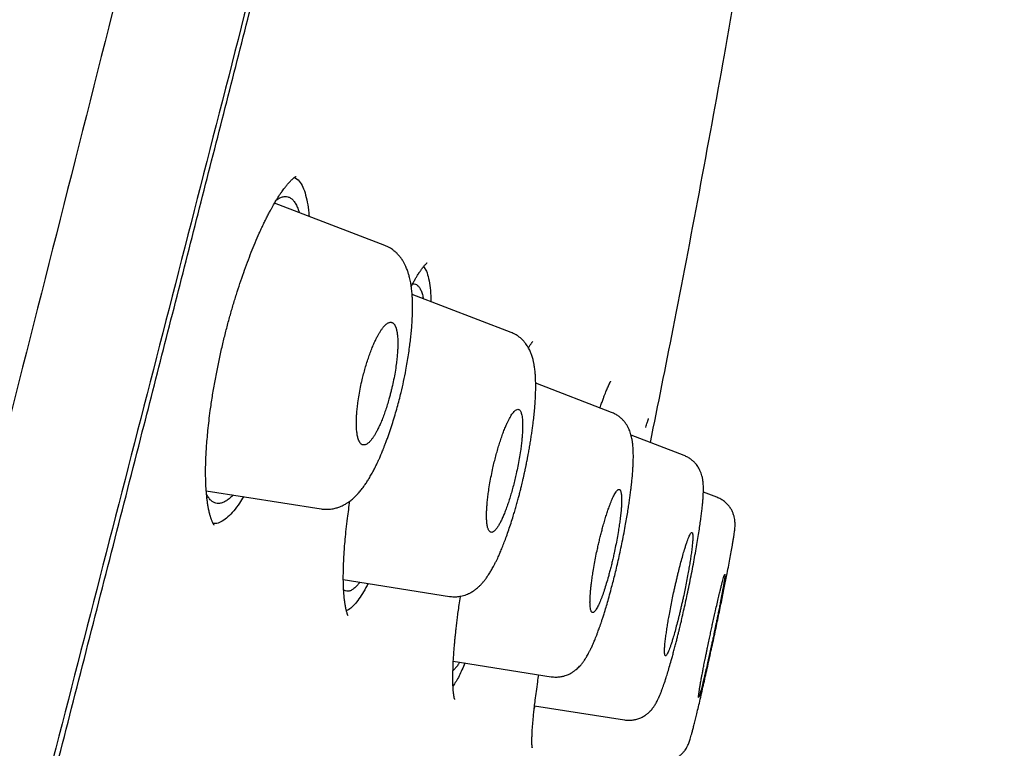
# Model space of a CAD drawing. Header units: millimetres. Extents: x 8 to 601, y 12 to 948.
# Tile 121 of 125: x 564 to 578, y 890 to 901. Entities that reach past the tile are written whole.
import ezdxf

# ---------------------------------------------------------------- set-up
doc = ezdxf.new("R2010")
doc.units = ezdxf.units.MM

msp = doc.modelspace()

# ---------------------------------------------------------------- linework, layer by layer
at = {"color": 7, "linetype": 'Continuous', "lineweight": 30}
for p, q in [((567.755, 898.365), (567.809, 898.33)), ((569.047, 897.392), (567.469, 897.998)), ((569.603, 897.09), (569.644, 897.024)), ((570.857, 896.148), (569.439, 896.692)), ((572.296, 895.003), (571.209, 895.421)), ((573.333, 894.387), (572.574, 894.678)), ((566.491, 893.884), (568.136, 893.623)), ((573.804, 893.791), (573.61, 893.865)), ((573.804, 893.789), (573.804, 893.789)), ((568.454, 892.613), (569.975, 892.372)), ((570.029, 891.445), (571.431, 891.223)), ((571.188, 890.764), (571.203, 890.806)), ((571.193, 890.808), (572.48, 890.604))]:
    msp.add_line(p, q, dxfattribs=at)
for points, knots in [([(576.558, 944.873), (576.557, 944.871), (576.555, 944.866), (576.514, 944.737), (576.421, 944.416), (576.265, 943.848), (576.04, 943.02), (575.742, 941.939), (575.368, 940.568), (574.954, 939.048), (574.52, 937.445), (574.09, 935.848), (573.594, 933.992), (573.029, 931.848), (572.405, 929.432), (571.697, 926.668), (570.916, 923.592), (570.07, 920.247), (569.218, 916.863), (568.362, 913.465), (567.224, 908.942), (565.796, 903.286), (564.081, 896.508), (562.364, 889.759), (560.649, 883.029), (558.957, 876.449), (557.294, 869.996), (555.661, 863.671), (554.253, 858.212), (553.07, 853.627), (552.113, 849.914), (551.161, 846.213), (550.547, 843.812), (550.238, 842.606)], [0, 0, 0, 0, 0.030103, 0.061034, 0.092169, 0.123408, 0.154679, 0.185994, 0.217454, 0.249146, 0.270467, 0.291993, 0.313775, 0.335842, 0.357876, 0.379687, 0.405541, 0.431087, 0.456364, 0.481427, 0.506312, 0.555772, 0.604988, 0.653966, 0.702725, 0.751547, 0.797345, 0.843352, 0.889543, 0.91688, 0.944369, 0.972053, 1, 1, 1, 1]), ([(577.918, 942.947), (577.918, 942.944), (577.916, 942.937), (577.878, 942.806), (577.789, 942.482), (577.649, 941.953), (577.467, 941.263), (577.255, 940.467), (576.997, 939.499), (576.691, 938.343), (576.347, 937.048), (575.969, 935.625), (575.565, 934.094), (575.142, 932.484), (574.713, 930.838), (574.296, 929.211), (573.851, 927.464), (573.331, 925.42), (572.735, 923.069), (572.063, 920.417), (571.376, 917.709), (570.68, 914.965), (569.976, 912.198), (569.034, 908.493), (567.844, 903.84), (566.41, 898.244), (564.969, 892.647), (563.524, 887.054), (562.077, 881.465), (560.7, 876.175), (559.397, 871.179), (558.17, 866.482), (556.943, 861.789), (555.871, 857.69), (554.955, 854.186), (554.193, 851.272), (553.438, 848.382), (552.692, 845.519), (552.211, 843.659), (551.97, 842.728)], [0, 0, 0, 0, 0.027799, 0.0591, 0.09044, 0.121799, 0.146899, 0.172002, 0.19711, 0.222236, 0.247389, 0.268373, 0.289382, 0.310418, 0.326212, 0.342012, 0.357806, 0.373589, 0.394606, 0.415598, 0.436563, 0.457506, 0.478424, 0.499321, 0.541076, 0.582792, 0.62447, 0.6661, 0.707701, 0.749321, 0.784322, 0.81935, 0.854402, 0.889475, 0.911534, 0.933614, 0.955715, 0.977839, 1, 1, 1, 1]), ([(553.549, 848.326), (553.591, 848.49), (553.686, 848.858), (553.856, 849.52), (554.061, 850.313), (554.289, 851.197), (554.518, 852.083), (554.748, 852.971), (554.988, 853.897), (555.238, 854.859), (555.497, 855.857), (555.757, 856.858), (556.018, 857.86), (556.28, 858.863), (556.541, 859.868), (556.803, 860.874), (557.095, 861.992), (557.416, 863.224), (557.767, 864.569), (558.118, 865.915), (558.47, 867.261), (558.821, 868.609), (559.194, 870.037), (559.587, 871.546), (560.002, 873.136), (560.416, 874.726), (560.87, 876.474), (561.365, 878.378), (561.9, 880.438), (562.434, 882.499), (562.966, 884.561), (563.459, 886.475), (563.914, 888.243), (564.33, 889.863), (564.746, 891.484), (565.161, 893.104), (565.553, 894.634), (565.922, 896.074), (566.267, 897.424), (566.612, 898.774), (566.957, 900.123), (567.301, 901.471), (567.581, 902.568), (567.776, 903.336), (567.858, 903.655), (567.889, 903.776)], [0, 0, 0, 0, 0.009162, 0.020559, 0.036841, 0.053123, 0.069406, 0.085688, 0.101971, 0.120145, 0.138319, 0.156494, 0.174668, 0.192842, 0.211015, 0.229189, 0.247364, 0.271597, 0.29583, 0.320064, 0.344298, 0.368531, 0.392765, 0.421326, 0.449888, 0.478453, 0.507018, 0.544022, 0.581023, 0.618024, 0.655026, 0.692029, 0.721103, 0.750177, 0.779251, 0.808326, 0.837401, 0.861631, 0.88586, 0.910089, 0.934319, 0.958548, 0.982778, 0.993439, 1, 1, 1, 1]), ([(574.062, 901.002), (574.01, 900.706), (573.844, 899.757), (573.549, 898.156), (573.197, 896.309), (572.956, 895.116), (572.847, 894.574)], [0, 0, 0, 0, 0.137751, 0.442081, 0.746353, 1, 1, 1, 1]), ([(566.605, 893.391), (566.605, 893.391), (566.605, 893.391), (566.605, 893.392), (566.604, 893.393), (566.603, 893.395), (566.601, 893.398), (566.596, 893.404), (566.589, 893.416), (566.582, 893.432), (566.574, 893.449), (566.568, 893.464), (566.563, 893.478), (566.559, 893.49), (566.555, 893.503), (566.55, 893.518), (566.544, 893.538), (566.538, 893.563), (566.532, 893.59), (566.524, 893.625), (566.516, 893.67), (566.507, 893.726), (566.5, 893.783), (566.495, 893.841), (566.491, 893.893), (566.488, 893.936), (566.486, 893.97), (566.485, 893.996), (566.484, 894.022), (566.483, 894.052), (566.483, 894.086), (566.482, 894.137), (566.482, 894.206), (566.484, 894.296), (566.488, 894.395), (566.495, 894.503), (566.504, 894.621), (566.516, 894.748), (566.531, 894.885), (566.551, 895.046), (566.578, 895.229), (566.612, 895.429), (566.649, 895.626), (566.69, 895.818), (566.732, 896.005), (566.777, 896.185), (566.824, 896.359), (566.872, 896.527), (566.922, 896.69), (566.974, 896.849), (567.027, 897.004), (567.081, 897.152), (567.136, 897.296), (567.193, 897.434), (567.241, 897.545), (567.28, 897.632), (567.31, 897.695), (567.34, 897.757), (567.369, 897.815), (567.397, 897.869), (567.422, 897.915), (567.444, 897.954), (567.462, 897.986), (567.481, 898.017), (567.501, 898.05), (567.524, 898.087), (567.549, 898.125), (567.572, 898.159), (567.593, 898.189), (567.611, 898.212), (567.626, 898.232), (567.639, 898.248), (567.65, 898.262), (567.662, 898.275), (567.675, 898.29), (567.689, 898.306), (567.706, 898.322), (567.724, 898.34), (567.743, 898.356), (567.759, 898.368), (567.77, 898.375), (567.777, 898.379), (567.78, 898.38), (567.779, 898.38), (567.779, 898.38)], [0, 0, 0, 0, 0.0018174, 0.0055735, 0.0095262, 0.0136769, 0.0180322, 0.0279899, 0.0391365, 0.0516353, 0.0602562, 0.0680162, 0.0743695, 0.0793083, 0.0839929, 0.0894697, 0.0969456, 0.1053447, 0.1141187, 0.123174, 0.1381147, 0.1523177, 0.1657727, 0.1783052, 0.1891725, 0.1982866, 0.2042177, 0.2090662, 0.2137857, 0.2193267, 0.2256894, 0.2328742, 0.2468993, 0.2620699, 0.2781144, 0.295039, 0.3128444, 0.3315289, 0.3510888, 0.3715175, 0.3991943, 0.4261053, 0.4522296, 0.4775693, 0.5021336, 0.525939, 0.5490076, 0.5715271, 0.5939621, 0.6163361, 0.6386472, 0.6608899, 0.6830639, 0.7054949, 0.7283551, 0.739945, 0.751639, 0.7634363, 0.7753329, 0.7865934, 0.7966633, 0.8052125, 0.8126688, 0.8194313, 0.8276447, 0.8376005, 0.8484435, 0.8597527, 0.8687184, 0.8769181, 0.8840049, 0.8899846, 0.8948707, 0.9008716, 0.9079151, 0.914651, 0.9243546, 0.9353393, 0.9495564, 0.963296, 0.9754692, 0.9862331, 0.9958619, 1, 1, 1, 1]), ([(567.809, 898.33), (567.828, 898.306), (567.864, 898.259), (567.907, 898.149), (567.939, 898.016), (567.957, 897.901), (567.962, 897.825), (567.963, 897.808)], [0, 0, 0, 0, 0.24336, 0.481043, 0.712879, 0.938713, 1, 1, 1, 1]), ([(567.495, 898.041), (567.504, 898.048), (567.531, 898.067), (567.571, 898.085), (567.617, 898.094), (567.66, 898.09), (567.699, 898.073), (567.735, 898.042), (567.767, 897.999), (567.796, 897.942), (567.814, 897.896), (567.822, 897.866), (567.822, 897.862)], [0, 0, 0, 0, 0.061273, 0.176808, 0.292279, 0.407707, 0.52318, 0.638773, 0.75448, 0.87026, 0.986053, 1, 1, 1, 1]), ([(568.136, 893.624), (568.156, 893.621), (568.193, 893.617), (568.244, 893.618), (568.287, 893.622), (568.322, 893.629), (568.351, 893.636), (568.379, 893.645), (568.407, 893.655), (568.443, 893.671), (568.482, 893.691), (568.518, 893.714), (568.547, 893.734), (568.572, 893.754), (568.596, 893.774), (568.621, 893.797), (568.647, 893.824), (568.68, 893.859), (568.717, 893.904), (568.756, 893.956), (568.792, 894.01), (568.825, 894.062), (568.858, 894.12), (568.889, 894.176), (568.916, 894.229), (568.937, 894.274), (568.957, 894.316), (568.974, 894.353), (568.986, 894.382), (568.997, 894.406), (569.006, 894.428), (569.017, 894.455), (569.03, 894.488), (569.046, 894.528), (569.065, 894.576), (569.091, 894.648), (569.124, 894.742), (569.161, 894.855), (569.195, 894.967), (569.226, 895.076), (569.255, 895.182), (569.286, 895.306), (569.318, 895.449), (569.347, 895.593), (569.37, 895.72), (569.388, 895.828), (569.402, 895.931), (569.415, 896.029), (569.425, 896.121), (569.433, 896.214), (569.44, 896.306), (569.444, 896.398), (569.446, 896.49), (569.445, 896.568), (569.443, 896.633), (569.44, 896.683), (569.436, 896.728), (569.432, 896.762), (569.429, 896.788), (569.426, 896.808), (569.423, 896.83), (569.418, 896.861), (569.411, 896.896), (569.403, 896.931), (569.396, 896.96), (569.388, 896.985), (569.381, 897.009), (569.372, 897.035), (569.361, 897.063), (569.348, 897.095), (569.331, 897.13), (569.309, 897.169), (569.284, 897.207), (569.257, 897.241), (569.234, 897.266), (569.215, 897.286), (569.201, 897.298), (569.189, 897.309), (569.174, 897.32), (569.154, 897.336), (569.125, 897.355), (569.089, 897.375), (569.062, 897.386), (569.047, 897.392)], [0, 0, 0, 0, 0.014055, 0.02598, 0.035656, 0.043815, 0.050958, 0.057211, 0.064659, 0.074002, 0.087331, 0.098103, 0.107352, 0.116091, 0.124483, 0.132706, 0.144405, 0.156382, 0.173821, 0.193739, 0.20962, 0.22478, 0.242149, 0.259835, 0.271597, 0.283342, 0.294139, 0.302973, 0.309857, 0.314803, 0.319354, 0.32539, 0.332912, 0.341917, 0.3524, 0.364238, 0.387853, 0.41049, 0.432162, 0.452879, 0.472661, 0.49214, 0.521724, 0.551798, 0.572138, 0.59271, 0.613511, 0.631639, 0.650141, 0.669033, 0.688332, 0.708056, 0.728292, 0.749936, 0.762544, 0.775663, 0.787682, 0.797506, 0.803674, 0.808489, 0.81413, 0.822082, 0.833806, 0.844079, 0.85233, 0.859456, 0.86659, 0.873652, 0.882738, 0.891841, 0.902272, 0.91416, 0.927995, 0.937704, 0.946745, 0.953736, 0.958664, 0.961158, 0.965208, 0.971155, 0.978975, 0.988617, 1, 1, 1, 1]), ([(569.426, 896.805), (569.436, 896.824), (569.455, 896.861), (569.482, 896.908), (569.505, 896.948), (569.522, 896.975), (569.533, 896.993), (569.54, 897.004), (569.548, 897.016), (569.558, 897.029), (569.569, 897.045), (569.582, 897.063), (569.596, 897.082), (569.611, 897.1), (569.625, 897.116), (569.636, 897.127), (569.645, 897.136), (569.652, 897.142), (569.655, 897.144), (569.654, 897.144), (569.654, 897.144)], [0, 0, 0, 0, 0.087569, 0.173762, 0.249231, 0.313931, 0.339488, 0.362889, 0.388889, 0.422011, 0.463157, 0.514248, 0.572694, 0.644203, 0.708998, 0.77526, 0.843029, 0.911395, 0.98386, 1, 1, 1, 1]), ([(569.644, 897.024), (569.655, 896.991), (569.677, 896.926), (569.697, 896.788), (569.708, 896.676), (569.709, 896.601), (569.709, 896.589)], [0, 0, 0, 0, 0.320066, 0.63229, 0.936218, 1, 1, 1, 1]), ([(569.445, 896.841), (569.454, 896.843), (569.474, 896.846), (569.503, 896.834), (569.531, 896.81), (569.556, 896.772), (569.578, 896.72), (569.592, 896.673), (569.598, 896.639), (569.6, 896.63)], [0, 0, 0, 0, 0.1204, 0.28498, 0.449686, 0.614552, 0.77955, 0.944613, 1, 1, 1, 1]), ([(568.733, 894.539), (568.738, 894.538), (568.749, 894.537), (568.766, 894.54), (568.782, 894.546), (568.798, 894.556), (568.814, 894.568), (568.832, 894.585), (568.852, 894.608), (568.875, 894.638), (568.898, 894.673), (568.92, 894.711), (568.945, 894.757), (568.972, 894.813), (569.001, 894.881), (569.03, 894.954), (569.057, 895.031), (569.083, 895.111), (569.105, 895.185), (569.123, 895.25), (569.138, 895.306), (569.155, 895.379), (569.175, 895.472), (569.196, 895.582), (569.211, 895.684), (569.222, 895.774), (569.228, 895.838), (569.231, 895.884), (569.233, 895.914), (569.234, 895.944), (569.234, 895.973), (569.234, 896.014), (569.233, 896.066), (569.227, 896.123), (569.221, 896.159), (569.217, 896.178), (569.216, 896.183), (569.215, 896.189), (569.213, 896.195), (569.212, 896.201), (569.21, 896.206), (569.208, 896.213), (569.205, 896.22), (569.202, 896.229), (569.197, 896.239), (569.192, 896.25), (569.186, 896.26), (569.178, 896.271), (569.169, 896.28), (569.158, 896.288), (569.145, 896.293), (569.132, 896.295), (569.117, 896.293), (569.103, 896.288), (569.089, 896.281), (569.076, 896.272), (569.062, 896.261), (569.046, 896.246), (569.027, 896.224), (569.004, 896.193), (568.981, 896.159), (568.958, 896.121), (568.933, 896.075), (568.905, 896.018), (568.876, 895.95), (568.847, 895.877), (568.819, 895.8), (568.792, 895.72), (568.767, 895.638), (568.745, 895.555), (568.722, 895.463), (568.699, 895.362), (568.679, 895.251), (568.664, 895.15), (568.653, 895.059), (568.647, 894.995), (568.644, 894.949), (568.643, 894.919), (568.642, 894.889), (568.641, 894.86), (568.641, 894.83), (568.642, 894.799), (568.644, 894.768), (568.646, 894.737), (568.65, 894.707), (568.654, 894.678), (568.66, 894.651), (568.665, 894.632), (568.67, 894.619), (568.672, 894.611), (568.675, 894.603), (568.679, 894.596), (568.682, 894.588), (568.686, 894.581), (568.691, 894.574), (568.698, 894.563), (568.708, 894.552), (568.719, 894.545), (568.727, 894.541), (568.731, 894.54), (568.732, 894.54), (568.733, 894.539)], [0, 0, 0, 0, 0.012079, 0.02349, 0.034232, 0.044307, 0.053714, 0.062453, 0.075766, 0.088666, 0.101155, 0.113235, 0.124908, 0.141078, 0.157076, 0.17291, 0.188586, 0.204114, 0.219501, 0.229687, 0.239818, 0.249895, 0.269236, 0.289151, 0.309655, 0.325434, 0.34156, 0.348111, 0.354719, 0.361384, 0.368106, 0.374885, 0.390731, 0.407856, 0.423989, 0.426177, 0.428381, 0.430602, 0.432841, 0.435096, 0.437369, 0.439717, 0.443626, 0.447583, 0.452418, 0.458131, 0.464722, 0.472191, 0.480538, 0.489763, 0.499866, 0.510402, 0.520401, 0.529864, 0.53879, 0.54718, 0.555034, 0.562351, 0.575697, 0.588616, 0.601109, 0.613179, 0.624827, 0.641114, 0.657194, 0.673075, 0.688765, 0.704272, 0.719603, 0.734768, 0.749776, 0.769125, 0.789042, 0.809546, 0.825323, 0.841446, 0.847995, 0.854602, 0.861265, 0.867986, 0.874764, 0.882631, 0.890854, 0.899431, 0.908365, 0.917654, 0.9273, 0.937302, 0.940513, 0.943923, 0.947532, 0.951342, 0.955351, 0.95956, 0.963968, 0.968577, 0.981195, 0.990639, 0.996907, 0.998851, 1, 1, 1, 1]), ([(569.974, 892.372), (569.995, 892.37), (570.033, 892.365), (570.089, 892.367), (570.136, 892.375), (570.178, 892.385), (570.215, 892.397), (570.25, 892.412), (570.287, 892.431), (570.326, 892.456), (570.361, 892.483), (570.391, 892.508), (570.42, 892.536), (570.45, 892.569), (570.478, 892.603), (570.503, 892.636), (570.524, 892.667), (570.542, 892.694), (570.558, 892.719), (570.573, 892.744), (570.588, 892.771), (570.605, 892.802), (570.625, 892.84), (570.645, 892.88), (570.663, 892.917), (570.682, 892.958), (570.703, 893.008), (570.73, 893.072), (570.76, 893.147), (570.791, 893.231), (570.823, 893.322), (570.855, 893.42), (570.884, 893.51), (570.908, 893.591), (570.929, 893.663), (570.948, 893.733), (570.966, 893.799), (570.98, 893.852), (570.99, 893.892), (570.997, 893.921), (571.005, 893.953), (571.014, 893.99), (571.024, 894.033), (571.034, 894.077), (571.044, 894.12), (571.052, 894.158), (571.058, 894.186), (571.063, 894.209), (571.068, 894.231), (571.073, 894.255), (571.079, 894.285), (571.086, 894.32), (571.094, 894.36), (571.103, 894.412), (571.115, 894.475), (571.128, 894.55), (571.14, 894.626), (571.151, 894.7), (571.161, 894.771), (571.172, 894.852), (571.183, 894.941), (571.192, 895.035), (571.199, 895.118), (571.203, 895.183), (571.206, 895.232), (571.207, 895.268), (571.208, 895.301), (571.209, 895.337), (571.209, 895.374), (571.209, 895.413), (571.208, 895.448), (571.207, 895.48), (571.206, 895.511), (571.204, 895.542), (571.201, 895.576), (571.197, 895.611), (571.193, 895.642), (571.189, 895.669), (571.185, 895.692), (571.181, 895.713), (571.176, 895.736), (571.17, 895.762), (571.162, 895.79), (571.154, 895.818), (571.144, 895.843), (571.135, 895.868), (571.122, 895.895), (571.107, 895.926), (571.088, 895.956), (571.07, 895.983), (571.053, 896.004), (571.037, 896.023), (571.019, 896.042), (570.995, 896.065), (570.962, 896.092), (570.915, 896.123), (570.877, 896.139), (570.857, 896.148)], [0, 0, 0, 0, 0.0138875, 0.0261787, 0.036721, 0.0454573, 0.05497, 0.0628131, 0.0727496, 0.0867326, 0.0982038, 0.1077566, 0.1192362, 0.1331528, 0.1463479, 0.159427, 0.1704585, 0.1795354, 0.1879036, 0.1960965, 0.2041423, 0.2140508, 0.2257051, 0.2384432, 0.249183, 0.2575794, 0.2716444, 0.2884111, 0.3065733, 0.3259476, 0.3465336, 0.3674846, 0.3881018, 0.4023396, 0.4164186, 0.4303412, 0.443392, 0.4542363, 0.4605, 0.4656724, 0.4710035, 0.4785719, 0.4861094, 0.4950093, 0.5033574, 0.5100782, 0.5157398, 0.5193543, 0.5229331, 0.5274852, 0.533012, 0.5395149, 0.5469957, 0.5554565, 0.568265, 0.5828095, 0.5977358, 0.61215, 0.6260493, 0.6394315, 0.6607427, 0.6805872, 0.698966, 0.7155299, 0.7248168, 0.7332346, 0.7407872, 0.7490818, 0.7594354, 0.7691065, 0.7786664, 0.787468, 0.7955084, 0.8038175, 0.8135236, 0.8244587, 0.8341451, 0.8421072, 0.8485352, 0.8551485, 0.8620474, 0.8698216, 0.8787626, 0.8875855, 0.8955145, 0.9026022, 0.9104216, 0.9197049, 0.9298663, 0.9385791, 0.9448179, 0.9502873, 0.9563073, 0.9629384, 0.9729691, 0.985345, 1, 1, 1, 1]), ([(571.105, 895.927), (571.112, 895.938), (571.124, 895.958), (571.137, 895.979), (571.147, 895.994), (571.155, 896.004), (571.161, 896.012), (571.166, 896.018), (571.168, 896.02), (571.168, 896.02), (571.168, 896.02)], [0, 0, 0, 0, 0.205564, 0.350478, 0.477063, 0.590859, 0.707233, 0.826512, 0.94674, 1, 1, 1, 1]), ([(572.129, 895.068), (572.133, 895.081), (572.145, 895.116), (572.163, 895.166), (572.182, 895.217), (572.198, 895.261), (572.213, 895.297), (572.226, 895.329), (572.238, 895.358), (572.251, 895.387), (572.263, 895.412), (572.272, 895.43), (572.279, 895.442), (572.283, 895.448), (572.285, 895.451), (572.284, 895.45), (572.284, 895.45)], [0, 0, 0, 0, 0.061434, 0.158195, 0.247601, 0.329656, 0.405455, 0.471731, 0.547725, 0.633869, 0.730528, 0.806522, 0.875664, 0.937758, 0.996972, 1, 1, 1, 1]), ([(570.566, 893.289), (570.571, 893.289), (570.579, 893.287), (570.592, 893.291), (570.605, 893.298), (570.618, 893.309), (570.631, 893.322), (570.648, 893.342), (570.668, 893.371), (570.693, 893.413), (570.717, 893.46), (570.742, 893.514), (570.767, 893.575), (570.792, 893.643), (570.818, 893.716), (570.842, 893.794), (570.866, 893.874), (570.889, 893.957), (570.91, 894.042), (570.932, 894.134), (570.953, 894.235), (570.973, 894.344), (570.99, 894.445), (571.002, 894.535), (571.009, 894.598), (571.013, 894.644), (571.016, 894.675), (571.018, 894.705), (571.02, 894.734), (571.021, 894.768), (571.022, 894.806), (571.021, 894.849), (571.019, 894.89), (571.016, 894.93), (571.01, 894.964), (571.003, 894.992), (570.995, 895.013), (570.986, 895.03), (570.975, 895.042), (570.96, 895.049), (570.943, 895.048), (570.922, 895.038), (570.901, 895.019), (570.88, 894.993), (570.86, 894.964), (570.841, 894.933), (570.823, 894.899), (570.805, 894.863), (570.784, 894.817), (570.761, 894.761), (570.735, 894.693), (570.709, 894.619), (570.684, 894.542), (570.66, 894.462), (570.638, 894.379), (570.616, 894.295), (570.594, 894.203), (570.573, 894.102), (570.553, 893.993), (570.536, 893.892), (570.524, 893.802), (570.517, 893.739), (570.513, 893.693), (570.51, 893.662), (570.508, 893.632), (570.507, 893.603), (570.505, 893.563), (570.505, 893.512), (570.506, 893.47), (570.508, 893.443), (570.509, 893.431), (570.51, 893.418), (570.512, 893.406), (570.514, 893.395), (570.516, 893.383), (570.518, 893.371), (570.521, 893.357), (570.526, 893.34), (570.533, 893.322), (570.542, 893.308), (570.55, 893.298), (570.559, 893.292), (570.564, 893.29), (570.566, 893.289)], [0, 0, 0, 0, 0.011734, 0.022938, 0.033614, 0.04376, 0.053377, 0.062465, 0.078888, 0.094772, 0.110118, 0.124931, 0.140894, 0.15675, 0.172504, 0.188162, 0.203728, 0.219209, 0.234608, 0.249932, 0.269043, 0.288827, 0.309294, 0.325103, 0.341304, 0.347897, 0.354554, 0.361275, 0.36806, 0.374908, 0.385781, 0.397464, 0.40996, 0.423269, 0.43739, 0.449884, 0.46238, 0.474878, 0.487378, 0.499879, 0.517399, 0.534374, 0.550804, 0.566691, 0.579013, 0.590988, 0.60262, 0.613907, 0.624852, 0.640909, 0.656831, 0.672622, 0.688289, 0.703835, 0.719267, 0.73459, 0.74981, 0.768949, 0.788749, 0.80922, 0.825025, 0.841216, 0.847804, 0.854455, 0.861168, 0.867945, 0.874785, 0.890147, 0.907172, 0.911225, 0.915362, 0.919583, 0.923888, 0.928277, 0.93275, 0.937307, 0.943547, 0.951942, 0.962491, 0.97411, 0.984136, 0.992766, 1, 1, 1, 1]), ([(571.431, 891.223), (571.454, 891.22), (571.497, 891.216), (571.557, 891.221), (571.608, 891.231), (571.647, 891.244), (571.676, 891.255), (571.699, 891.266), (571.72, 891.278), (571.739, 891.29), (571.756, 891.301), (571.772, 891.313), (571.792, 891.328), (571.815, 891.349), (571.837, 891.372), (571.857, 891.394), (571.873, 891.413), (571.886, 891.43), (571.898, 891.446), (571.91, 891.463), (571.922, 891.483), (571.936, 891.505), (571.951, 891.531), (571.968, 891.561), (571.985, 891.595), (572.002, 891.629), (572.016, 891.659), (572.027, 891.684), (572.037, 891.707), (572.048, 891.732), (572.06, 891.762), (572.075, 891.799), (572.09, 891.838), (572.103, 891.874), (572.114, 891.903), (572.121, 891.924), (572.127, 891.94), (572.132, 891.955), (572.14, 891.978), (572.151, 892.01), (572.166, 892.056), (572.183, 892.11), (572.205, 892.179), (572.231, 892.264), (572.26, 892.367), (572.288, 892.471), (572.315, 892.573), (572.34, 892.672), (572.366, 892.777), (572.392, 892.887), (572.417, 893.004), (572.443, 893.125), (572.468, 893.25), (572.49, 893.37), (572.51, 893.479), (572.526, 893.575), (572.539, 893.662), (572.551, 893.739), (572.561, 893.813), (572.57, 893.882), (572.577, 893.944), (572.583, 893.994), (572.587, 894.034), (572.59, 894.063), (572.592, 894.082), (572.593, 894.097), (572.594, 894.113), (572.596, 894.139), (572.599, 894.179), (572.602, 894.227), (572.605, 894.275), (572.606, 894.316), (572.607, 894.354), (572.607, 894.393), (572.606, 894.436), (572.604, 894.478), (572.602, 894.518), (572.598, 894.551), (572.595, 894.579), (572.591, 894.605), (572.586, 894.634), (572.578, 894.666), (572.568, 894.702), (572.556, 894.737), (572.544, 894.765), (572.534, 894.785), (572.526, 894.8), (572.517, 894.817), (572.506, 894.833), (572.495, 894.85), (572.479, 894.871), (572.457, 894.896), (572.427, 894.925), (572.392, 894.953), (572.347, 894.981), (572.314, 894.995), (572.296, 895.003)], [0, 0, 0, 0, 0.014357, 0.027, 0.037682, 0.046248, 0.052625, 0.057416, 0.063645, 0.068761, 0.072809, 0.077727, 0.084638, 0.093516, 0.102956, 0.111358, 0.118766, 0.125403, 0.131564, 0.137263, 0.145157, 0.1537, 0.163195, 0.17415, 0.186684, 0.199836, 0.208676, 0.216091, 0.222421, 0.229923, 0.239023, 0.249719, 0.261245, 0.270973, 0.278347, 0.283383, 0.286688, 0.290393, 0.294686, 0.30361, 0.314326, 0.326829, 0.340762, 0.360664, 0.38207, 0.404979, 0.423148, 0.442164, 0.462029, 0.482749, 0.504335, 0.526805, 0.550171, 0.574439, 0.594286, 0.612999, 0.630286, 0.646142, 0.660564, 0.676575, 0.690346, 0.701882, 0.711184, 0.718252, 0.723088, 0.724944, 0.728769, 0.735066, 0.743842, 0.758754, 0.771836, 0.783016, 0.792938, 0.804159, 0.81696, 0.831946, 0.844651, 0.855362, 0.864935, 0.871919, 0.881008, 0.892196, 0.90346, 0.914392, 0.923376, 0.928508, 0.932385, 0.936646, 0.941794, 0.945723, 0.950945, 0.95907, 0.967065, 0.976625, 0.987651, 1, 1, 1, 1]), ([(572.785, 894.79), (572.785, 894.79), (572.789, 894.805), (572.796, 894.828), (572.805, 894.857), (572.812, 894.879), (572.818, 894.895), (572.822, 894.906), (572.824, 894.913), (572.825, 894.916), (572.825, 894.915), (572.825, 894.915)], [0, 0, 0, 0, 0.009744, 0.194809, 0.365314, 0.521107, 0.662194, 0.788591, 0.900331, 0.987996, 1, 1, 1, 1]), ([(572.48, 890.604), (572.499, 890.602), (572.536, 890.598), (572.591, 890.601), (572.646, 890.611), (572.698, 890.628), (572.749, 890.652), (572.79, 890.679), (572.826, 890.709), (572.854, 890.736), (572.875, 890.76), (572.891, 890.781), (572.905, 890.801), (572.919, 890.823), (572.933, 890.847), (572.947, 890.872), (572.958, 890.895), (572.967, 890.913), (572.973, 890.928), (572.978, 890.939), (572.983, 890.95), (572.99, 890.967), (573.001, 890.994), (573.02, 891.044), (573.045, 891.114), (573.074, 891.201), (573.102, 891.291), (573.129, 891.382), (573.153, 891.468), (573.175, 891.546), (573.192, 891.613), (573.21, 891.68), (573.226, 891.743), (573.239, 891.793), (573.248, 891.831), (573.255, 891.858), (573.261, 891.883), (573.268, 891.91), (573.276, 891.947), (573.288, 891.994), (573.305, 892.067), (573.327, 892.164), (573.353, 892.281), (573.38, 892.405), (573.407, 892.534), (573.434, 892.668), (573.46, 892.8), (573.484, 892.929), (573.506, 893.053), (573.526, 893.172), (573.544, 893.281), (573.559, 893.381), (573.572, 893.469), (573.582, 893.548), (573.591, 893.618), (573.597, 893.682), (573.602, 893.74), (573.606, 893.791), (573.608, 893.83), (573.609, 893.858), (573.61, 893.875), (573.61, 893.888), (573.61, 893.899), (573.61, 893.915), (573.61, 893.94), (573.609, 893.968), (573.607, 893.998), (573.604, 894.024), (573.6, 894.048), (573.595, 894.072), (573.588, 894.1), (573.578, 894.135), (573.561, 894.175), (573.541, 894.212), (573.519, 894.245), (573.497, 894.273), (573.468, 894.304), (573.43, 894.335), (573.385, 894.364), (573.351, 894.379), (573.333, 894.387)], [0, 0, 0, 0, 0.01105, 0.021411, 0.030908, 0.043257, 0.053148, 0.064307, 0.074553, 0.08382, 0.09185, 0.099249, 0.106895, 0.114966, 0.125, 0.137433, 0.146169, 0.1535, 0.159025, 0.162888, 0.166752, 0.171125, 0.183445, 0.197955, 0.224908, 0.253025, 0.275072, 0.297785, 0.321189, 0.335574, 0.350217, 0.365, 0.378036, 0.388688, 0.395496, 0.400783, 0.404776, 0.410012, 0.417206, 0.42636, 0.43747, 0.459332, 0.481169, 0.50299, 0.527776, 0.552555, 0.577312, 0.602027, 0.626677, 0.651217, 0.674893, 0.697339, 0.718571, 0.73861, 0.75747, 0.77516, 0.793587, 0.810551, 0.825798, 0.834391, 0.841757, 0.844384, 0.848236, 0.853839, 0.861214, 0.874582, 0.885614, 0.894354, 0.902149, 0.909532, 0.917095, 0.926134, 0.936431, 0.947588, 0.953653, 0.960787, 0.969077, 0.978462, 0.988827, 1, 1, 1, 1]), ([(566.627, 893.706), (566.613, 893.711), (566.586, 893.721), (566.548, 893.754), (566.518, 893.791), (566.502, 893.824), (566.495, 893.836)], [0, 0, 0, 0, 0.275076, 0.549313, 0.822914, 1, 1, 1, 1]), ([(572.02, 892.141), (572.025, 892.141), (572.034, 892.141), (572.05, 892.153), (572.067, 892.174), (572.084, 892.202), (572.1, 892.232), (572.115, 892.264), (572.131, 892.298), (572.146, 892.336), (572.165, 892.388), (572.19, 892.459), (572.22, 892.553), (572.245, 892.642), (572.267, 892.721), (572.284, 892.787), (572.301, 892.855), (572.317, 892.923), (572.335, 893.004), (572.354, 893.098), (572.375, 893.205), (572.392, 893.305), (572.406, 893.395), (572.415, 893.456), (572.42, 893.499), (572.423, 893.525), (572.426, 893.55), (572.429, 893.575), (572.431, 893.6), (572.433, 893.624), (572.435, 893.648), (572.437, 893.674), (572.438, 893.699), (572.439, 893.725), (572.439, 893.751), (572.439, 893.776), (572.438, 893.801), (572.436, 893.828), (572.433, 893.853), (572.427, 893.874), (572.422, 893.885), (572.419, 893.891), (572.416, 893.895), (572.414, 893.897), (572.412, 893.899), (572.409, 893.9), (572.408, 893.901), (572.402, 893.903), (572.392, 893.901), (572.376, 893.889), (572.359, 893.868), (572.342, 893.841), (572.326, 893.81), (572.31, 893.779), (572.295, 893.744), (572.28, 893.707), (572.263, 893.661), (572.243, 893.605), (572.22, 893.537), (572.198, 893.463), (572.177, 893.391), (572.158, 893.322), (572.141, 893.256), (572.124, 893.188), (572.108, 893.12), (572.09, 893.04), (572.07, 892.946), (572.049, 892.838), (572.032, 892.738), (572.018, 892.648), (572.01, 892.587), (572.004, 892.544), (572.001, 892.518), (571.999, 892.493), (571.996, 892.468), (571.994, 892.444), (571.992, 892.418), (571.99, 892.391), (571.988, 892.362), (571.987, 892.333), (571.986, 892.303), (571.986, 892.274), (571.987, 892.246), (571.989, 892.214), (571.994, 892.185), (572, 892.163), (572.007, 892.15), (572.014, 892.144), (572.018, 892.142), (572.02, 892.141)], [0, 0, 0, 0, 0.017689, 0.034784, 0.051285, 0.067194, 0.079498, 0.091423, 0.102972, 0.114144, 0.124941, 0.145881, 0.166767, 0.187606, 0.200095, 0.212572, 0.225037, 0.237492, 0.249939, 0.268657, 0.28821, 0.308604, 0.324459, 0.34079, 0.346342, 0.351947, 0.357606, 0.363318, 0.369083, 0.374902, 0.38107, 0.387708, 0.394815, 0.402391, 0.410436, 0.41895, 0.427933, 0.437385, 0.452307, 0.465427, 0.476744, 0.481043, 0.485011, 0.488647, 0.491952, 0.494926, 0.497568, 0.499879, 0.517673, 0.534844, 0.551394, 0.567323, 0.579623, 0.591526, 0.603034, 0.614147, 0.624867, 0.640665, 0.656407, 0.672095, 0.687731, 0.700207, 0.712654, 0.725074, 0.737467, 0.749836, 0.768595, 0.788173, 0.808575, 0.824424, 0.840741, 0.846286, 0.851883, 0.857533, 0.863235, 0.86899, 0.874796, 0.881826, 0.88949, 0.897787, 0.906719, 0.916284, 0.926484, 0.937317, 0.954701, 0.969661, 0.982199, 0.992312, 1, 1, 1, 1]), ([(567.028, 893.799), (567.007, 893.767), (566.959, 893.689), (566.883, 893.592), (566.801, 893.505), (566.72, 893.445), (566.649, 893.412), (566.608, 893.413), (566.591, 893.413)], [0, 0, 0, 0, 0.126235, 0.303034, 0.484684, 0.67121, 0.862588, 1, 1, 1, 1]), ([(566.877, 893.823), (566.875, 893.821), (566.855, 893.798), (566.818, 893.767), (566.767, 893.731), (566.717, 893.709), (566.671, 893.699), (566.642, 893.704), (566.627, 893.706)], [0, 0, 0, 0, 0.019767, 0.215202, 0.410906, 0.606902, 0.803237, 1, 1, 1, 1]), ([(568.521, 892.098), (568.521, 892.098), (568.521, 892.098), (568.521, 892.099), (568.519, 892.102), (568.517, 892.107), (568.515, 892.112), (568.512, 892.119), (568.509, 892.129), (568.504, 892.144), (568.498, 892.163), (568.493, 892.183), (568.488, 892.207), (568.483, 892.234), (568.479, 892.262), (568.475, 892.288), (568.472, 892.311), (568.469, 892.332), (568.467, 892.356), (568.464, 892.388), (568.461, 892.429), (568.458, 892.481), (568.455, 892.541), (568.454, 892.605), (568.454, 892.682), (568.455, 892.769), (568.459, 892.868), (568.464, 892.965), (568.471, 893.071), (568.481, 893.192), (568.495, 893.335), (568.512, 893.477), (568.53, 893.612), (568.542, 893.695), (568.548, 893.735)], [0, 0, 0, 0, 0.0072571, 0.0303221, 0.0488899, 0.0636396, 0.0783782, 0.0936792, 0.1095472, 0.1396956, 0.1696059, 0.1987361, 0.2252296, 0.2497893, 0.2722832, 0.2922493, 0.309656, 0.3245234, 0.3404268, 0.3636209, 0.3918218, 0.4250391, 0.4628593, 0.5006241, 0.5370377, 0.5891096, 0.6381173, 0.6840547, 0.7269195, 0.7830246, 0.8423821, 0.9050152, 0.9541348, 1, 1, 1, 1]), ([(572.954, 890.007), (572.973, 890.005), (573.009, 890), (573.062, 890.003), (573.116, 890.013), (573.167, 890.03), (573.215, 890.053), (573.254, 890.078), (573.288, 890.106), (573.32, 890.138), (573.346, 890.171), (573.366, 890.202), (573.383, 890.233), (573.395, 890.261), (573.406, 890.288), (573.415, 890.317), (573.425, 890.348), (573.436, 890.385), (573.449, 890.429), (573.463, 890.481), (573.478, 890.542), (573.496, 890.613), (573.516, 890.696), (573.539, 890.791), (573.564, 890.899), (573.59, 891.012), (573.617, 891.129), (573.644, 891.25), (573.671, 891.372), (573.698, 891.495), (573.725, 891.618), (573.752, 891.74), (573.778, 891.861), (573.803, 891.98), (573.827, 892.095), (573.85, 892.207), (573.873, 892.315), (573.894, 892.418), (573.914, 892.517), (573.932, 892.61), (573.952, 892.712), (573.973, 892.82), (573.994, 892.932), (574.013, 893.035), (574.027, 893.118), (574.038, 893.181), (574.045, 893.229), (574.051, 893.271), (574.056, 893.306), (574.06, 893.337), (574.062, 893.366), (574.063, 893.388), (574.063, 893.409), (574.062, 893.437), (574.059, 893.47), (574.052, 893.508), (574.039, 893.551), (574.021, 893.593), (573.999, 893.633), (573.973, 893.669), (573.943, 893.701), (573.907, 893.733), (573.862, 893.765), (573.823, 893.782), (573.804, 893.79)], [0, 0, 0, 0, 0.009885, 0.019188, 0.027735, 0.038851, 0.047687, 0.055492, 0.063746, 0.072507, 0.081512, 0.08938, 0.09616, 0.108673, 0.121753, 0.135707, 0.152834, 0.17125, 0.190861, 0.21171, 0.233825, 0.256239, 0.278377, 0.303762, 0.328702, 0.353211, 0.377291, 0.400937, 0.424142, 0.4469, 0.469223, 0.491178, 0.512786, 0.534058, 0.554993, 0.575585, 0.595824, 0.615701, 0.635207, 0.654337, 0.67309, 0.700627, 0.728389, 0.756623, 0.785371, 0.804844, 0.823941, 0.841799, 0.85843, 0.87418, 0.890933, 0.897608, 0.904742, 0.912583, 0.921172, 0.929728, 0.93837, 0.947045, 0.954753, 0.963365, 0.970618, 0.977908, 0.988956, 1, 1, 1, 1]), ([(573.067, 891.523), (573.07, 891.523), (573.075, 891.524), (573.086, 891.537), (573.097, 891.558), (573.111, 891.587), (573.125, 891.624), (573.14, 891.666), (573.156, 891.714), (573.175, 891.774), (573.197, 891.85), (573.222, 891.943), (573.244, 892.028), (573.262, 892.1), (573.275, 892.155), (573.288, 892.212), (573.302, 892.269), (573.315, 892.328), (573.33, 892.399), (573.348, 892.487), (573.369, 892.59), (573.387, 892.688), (573.404, 892.779), (573.415, 892.846), (573.423, 892.899), (573.429, 892.939), (573.435, 892.977), (573.442, 893.031), (573.45, 893.094), (573.456, 893.16), (573.458, 893.209), (573.458, 893.243), (573.456, 893.266), (573.452, 893.28), (573.445, 893.287), (573.437, 893.284), (573.427, 893.271), (573.415, 893.25), (573.401, 893.221), (573.387, 893.184), (573.372, 893.142), (573.356, 893.094), (573.337, 893.034), (573.315, 892.958), (573.289, 892.864), (573.267, 892.779), (573.249, 892.708), (573.236, 892.653), (573.223, 892.596), (573.209, 892.539), (573.196, 892.481), (573.181, 892.409), (573.162, 892.322), (573.142, 892.218), (573.123, 892.12), (573.107, 892.03), (573.096, 891.962), (573.088, 891.909), (573.082, 891.87), (573.076, 891.831), (573.069, 891.778), (573.061, 891.715), (573.055, 891.649), (573.053, 891.595), (573.054, 891.556), (573.058, 891.53), (573.064, 891.525), (573.067, 891.523)], [0, 0, 0, 0, 0.016928, 0.033481, 0.049659, 0.065464, 0.080895, 0.095955, 0.110644, 0.124962, 0.145362, 0.165931, 0.186671, 0.197112, 0.207597, 0.218127, 0.228701, 0.239321, 0.249986, 0.267575, 0.286457, 0.306631, 0.322615, 0.339328, 0.347961, 0.356777, 0.365774, 0.374955, 0.395768, 0.416585, 0.437403, 0.452952, 0.468549, 0.484197, 0.499894, 0.516899, 0.533508, 0.549723, 0.565544, 0.580972, 0.596008, 0.610653, 0.624907, 0.645419, 0.666051, 0.686806, 0.697237, 0.7077, 0.718195, 0.728723, 0.739284, 0.749879, 0.767558, 0.786492, 0.806683, 0.822657, 0.839339, 0.847949, 0.856736, 0.8657, 0.874842, 0.895669, 0.916499, 0.937331, 0.958128, 0.979017, 1, 1, 1, 1]), ([(568.692, 892.575), (568.681, 892.561), (568.655, 892.528), (568.617, 892.491), (568.576, 892.461), (568.538, 892.445), (568.502, 892.444), (568.476, 892.451), (568.462, 892.463), (568.459, 892.467)], [0, 0, 0, 0, 0.117471, 0.281021, 0.444804, 0.608867, 0.773296, 0.937925, 1, 1, 1, 1]), ([(573.541, 890.926), (573.542, 890.927), (573.545, 890.929), (573.553, 890.952), (573.562, 890.984), (573.572, 891.019), (573.581, 891.052), (573.591, 891.09), (573.601, 891.133), (573.614, 891.187), (573.631, 891.257), (573.652, 891.346), (573.673, 891.438), (573.693, 891.528), (573.708, 891.595), (573.719, 891.645), (573.725, 891.675), (573.732, 891.706), (573.739, 891.738), (573.746, 891.769), (573.756, 891.817), (573.77, 891.886), (573.785, 891.954), (573.795, 892.006), (573.802, 892.038), (573.809, 892.071), (573.816, 892.105), (573.826, 892.154), (573.838, 892.213), (573.85, 892.277), (573.859, 892.321), (573.864, 892.35), (573.868, 892.367), (573.87, 892.382), (573.873, 892.395), (573.875, 892.407), (573.877, 892.417), (573.883, 892.446), (573.891, 892.492), (573.901, 892.548), (573.908, 892.594), (573.913, 892.627), (573.917, 892.651), (573.918, 892.668), (573.919, 892.68), (573.919, 892.686), (573.917, 892.69), (573.913, 892.684), (573.905, 892.662), (573.895, 892.628), (573.884, 892.587), (573.872, 892.544), (573.86, 892.493), (573.844, 892.431), (573.827, 892.357), (573.806, 892.267), (573.785, 892.175), (573.764, 892.085), (573.749, 892.016), (573.737, 891.963), (573.729, 891.926), (573.721, 891.889), (573.713, 891.851), (573.702, 891.799), (573.687, 891.727), (573.673, 891.661), (573.663, 891.613), (573.657, 891.586), (573.652, 891.559), (573.646, 891.532), (573.641, 891.504), (573.631, 891.457), (573.619, 891.395), (573.605, 891.328), (573.596, 891.278), (573.589, 891.243), (573.585, 891.223), (573.583, 891.211), (573.582, 891.205), (573.581, 891.2), (573.58, 891.196), (573.58, 891.192), (573.575, 891.166), (573.567, 891.122), (573.557, 891.066), (573.55, 891.02), (573.544, 890.98), (573.54, 890.95), (573.539, 890.93), (573.54, 890.927), (573.541, 890.926)], [0, 0, 0, 0, 0.021004, 0.041933, 0.062788, 0.075271, 0.087729, 0.100161, 0.112567, 0.124948, 0.143768, 0.163391, 0.183817, 0.19967, 0.215976, 0.221515, 0.227104, 0.232743, 0.238433, 0.244173, 0.249963, 0.264504, 0.281344, 0.287114, 0.293111, 0.299336, 0.305788, 0.312467, 0.327796, 0.341159, 0.352556, 0.356839, 0.36076, 0.36432, 0.367518, 0.370356, 0.372831, 0.374946, 0.39271, 0.409861, 0.426399, 0.442324, 0.454624, 0.466532, 0.478047, 0.48917, 0.4999, 0.520989, 0.541973, 0.562852, 0.578449, 0.593988, 0.60947, 0.624895, 0.643903, 0.663636, 0.684094, 0.699919, 0.716152, 0.722763, 0.729438, 0.73618, 0.742987, 0.749859, 0.764734, 0.781641, 0.786407, 0.791313, 0.796358, 0.801542, 0.806867, 0.81233, 0.829144, 0.8434, 0.855097, 0.86219, 0.867842, 0.869407, 0.870811, 0.872055, 0.873139, 0.874063, 0.874827, 0.892742, 0.910009, 0.926628, 0.9426, 0.962883, 0.982016, 1, 1, 1, 1]), ([(568.808, 892.557), (568.798, 892.537), (568.765, 892.471), (568.709, 892.381), (568.642, 892.286), (568.577, 892.216), (568.528, 892.176), (568.503, 892.169), (568.497, 892.168)], [0, 0, 0, 0, 0.08597, 0.288843, 0.497556, 0.712108, 0.932374, 1, 1, 1, 1]), ([(570.046, 890.904), (570.045, 890.908), (570.043, 890.916), (570.041, 890.93), (570.038, 890.944), (570.036, 890.957), (570.034, 890.97), (570.033, 890.984), (570.031, 890.999), (570.029, 891.015), (570.028, 891.032), (570.027, 891.051), (570.025, 891.073), (570.024, 891.104), (570.023, 891.148), (570.022, 891.207), (570.023, 891.271), (570.025, 891.339), (570.027, 891.409), (570.031, 891.485), (570.037, 891.563), (570.042, 891.638), (570.048, 891.706), (570.054, 891.767), (570.06, 891.822), (570.065, 891.867), (570.069, 891.905), (570.073, 891.942), (570.079, 891.994), (570.088, 892.063), (570.099, 892.153), (570.113, 892.254), (570.124, 892.329), (570.131, 892.371), (570.131, 892.375)], [0, 0, 0, 0, 0.033911, 0.063634, 0.089139, 0.110401, 0.127466, 0.142234, 0.163899, 0.181654, 0.199059, 0.218364, 0.239573, 0.262839, 0.304374, 0.352047, 0.405875, 0.448897, 0.495185, 0.544741, 0.593518, 0.637002, 0.675178, 0.708038, 0.738038, 0.761592, 0.77902, 0.796851, 0.817643, 0.855677, 0.898108, 0.944928, 0.99523, 1, 1, 1, 1]), ([(570.119, 891.431), (570.111, 891.418), (570.091, 891.385), (570.062, 891.347), (570.038, 891.32), (570.026, 891.313), (570.024, 891.312)], [0, 0, 0, 0, 0.225816, 0.572976, 0.920618, 1, 1, 1, 1]), ([(570.195, 891.419), (570.167, 891.353), (570.105, 891.208), (570.053, 891.132), (570.025, 891.091)], [0, 0, 0, 0, 0.456665, 1, 1, 1, 1]), ([(571.155, 890.356), (571.156, 890.376), (571.157, 890.417), (571.161, 890.484), (571.167, 890.554), (571.173, 890.627), (571.181, 890.706), (571.191, 890.793), (571.203, 890.895), (571.218, 891.013), (571.235, 891.134), (571.248, 891.217), (571.253, 891.251)], [0, 0, 0, 0, 0.103947, 0.20163, 0.293068, 0.380314, 0.470904, 0.565538, 0.664218, 0.784442, 0.91014, 1, 1, 1, 1]), ([(570.045, 890.904), (570.045, 890.904), (570.046, 890.901), (570.047, 890.899), (570.048, 890.899), (570.048, 890.898)], [0, 0, 0, 0, 0.0770008, 0.6994355, 1, 1, 1, 1]), ([(571.159, 890.21), (571.16, 890.209), (571.16, 890.206), (571.16, 890.204), (571.16, 890.205), (571.159, 890.208), (571.159, 890.214), (571.158, 890.22), (571.157, 890.227), (571.157, 890.233), (571.156, 890.238), (571.156, 890.244), (571.155, 890.251), (571.155, 890.26), (571.154, 890.274), (571.154, 890.294), (571.154, 890.322), (571.155, 890.344), (571.155, 890.357)], [0, 0, 0, 0, 0.024892, 0.069982, 0.120889, 0.18333, 0.252749, 0.315455, 0.37052, 0.417905, 0.457581, 0.48953, 0.530968, 0.582853, 0.645211, 0.744697, 0.86293, 1, 1, 1, 1])]:
    msp.add_open_spline(points, degree=3, knots=knots, dxfattribs=at)

doc.saveas('drawing.dxf')
